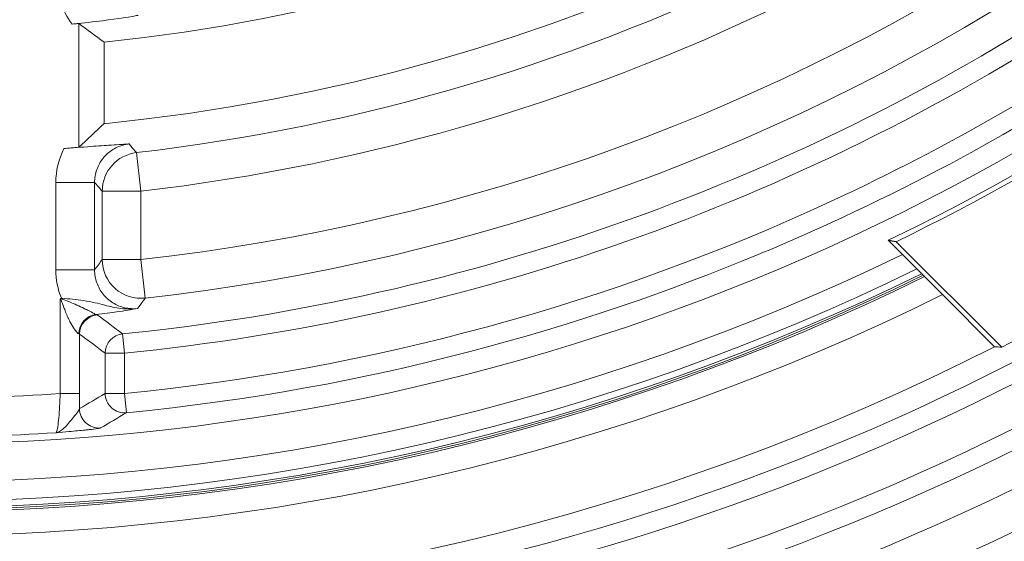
# Model space of a CAD drawing. Header units: inches. Extents: x -2.8 to 15.2, y -6.6 to 17.6.
# Tile 74 of 83: x 11.79 to 12.789, y 11.704 to 12.233. Entities that reach past the tile are written whole.
import ezdxf

# ---------------------------------------------------------------- set-up
doc = ezdxf.new("R2010")
doc.units = ezdxf.units.IN
doc.header["$MEASUREMENT"] = 0
doc.layers.add('Visible (ANSI)', color=7, linetype='Continuous', lineweight=18)
doc.layers.add('Visible Narrow (ANSI)', color=7, linetype='Continuous', lineweight=18)

msp = doc.modelspace()

# ---------------------------------------------------------------- linework, layer by layer
at = {"layer": 'Visible (ANSI)'}
for p, q in [((11.84937, 12.10367), (11.84937, 12.22931)), ((11.87516, 12.21025), (11.87516, 12.12764)), ((12.7794, 12.13483), (12.77942, 12.1348)), ((12.7258, 11.95427), (12.67078, 12.0093)), ((12.67896, 12.00792), (12.7859, 11.90098)), ((12.77871, 11.90137), (12.7258, 11.95427)), ((12.35139, 11.94733), (12.35139, 11.94733)), ((12.15729, 11.89532), (12.15728, 11.89533)), ((11.83449, 11.81874), (11.83448, 11.81874))]:
    msp.add_line(p, q, dxfattribs=at)
for radius in [3.54528, 3.31315, 3.31102, 3.13695, 2.2559]:
    msp.add_circle((11.68163, 14.05867), radius, dxfattribs=at)
for radius, start, end in [(1.9407, 275.72306, 354.27694), (1.85852, 275.97702, 354.02298), (3.1122, 273.71738, 354.88595), (2.99221, 274.34634, 332.35247), (3.03346, 273.81402, 332.2084), (2.27559, 295.76468, 310.13691), (2.2804, 295.93483, 310.02585), (1.83703, 275.03452, 275.23886), (2.42384, 297.10261, 310.32089), (1.96218, 274.46411, 274.90387), (2.3248, 243.81266, 296.18734), (2.32295, 243.82825, 296.17175), (2.32087, 243.84577, 296.15423), (2.34921, 243.61001, 296.38999), (2.42023, 243.04475, 296.95525)]:
    msp.add_arc((11.68163, 14.05867), radius, start, end, dxfattribs=at)
for centre, major_axis, ratio, start_param, end_param in [((16.30344, 14.05867), (5.54772, 0), 0.553122, 3.780303, 3.788061), ((5.95799, 14.05867), (6.87029, 0), 0.553122, 5.742809, 5.750151), ((11.86857, 11.9144), (0.00133, 0.01964), 0.962015, 0.160863, 1.635751), ((15.29455, 17.67159), (-4.81809, -4.81809), 0.661589, 0.535738, 0.53712)]:
    msp.add_ellipse(centre, major_axis=major_axis, ratio=ratio, start_param=start_param, end_param=end_param, dxfattribs=at)
for points, knots in [([(11.84284, 12.22872), (11.84671, 12.22906), (11.85573, 12.22988), (11.88436, 12.23332), (11.89728, 12.23541), (11.90889, 12.23736), (11.90897, 12.23738), (11.90977, 12.23751)], [-0.1993264, -0.1993264, -0.1993264, -0.1993264, -0.1176938, -0.1176938, 0, 0, 0.0087591, 0.0087591, 0.0087591, 0.0087591]), ([(11.9005, 12.10707), (11.90047, 12.10707), (11.90017, 12.10705), (11.89963, 12.10702), (11.89873, 12.10696), (11.89689, 12.10683), (11.89611, 12.10678), (11.89372, 12.10663), (11.89211, 12.10652), (11.88702, 12.10619), (11.88349, 12.10596), (11.87392, 12.10532), (11.86668, 12.10483), (11.84758, 12.10346), (11.83933, 12.10282), (11.83436, 12.10244)], [-0.56847824, -0.56847824, -0.56847824, -0.56847824, -0.5665866, -0.5665866, -0.56195491, -0.56195491, -0.55848882, -0.55848882, -0.55147168, -0.55147168, -0.53663503, -0.53663503, -0.51336239, -0.51336239, -0.48431795, -0.48431795, -0.48431795, -0.48431795]), ([(11.83069, 11.94914), (11.83071, 11.94927), (11.83074, 11.9494), (11.83077, 11.94953), (11.83078, 11.94956), (11.83079, 11.94959), (11.8308, 11.94962), (11.83082, 11.94973), (11.83086, 11.94983), (11.83092, 11.94992), (11.83096, 11.94998), (11.83101, 11.95004), (11.83108, 11.95009)], [0, 0, 0, 0, 0.3797686, 0.3797686, 0.3797686, 0.4761704, 0.4761704, 0.4761704, 0.7768668, 0.7768668, 0.7768668, 0.9990954, 0.9990954, 0.9990954, 0.9990954]), ([(11.8264, 11.81416), (11.82878, 11.81446), (11.83126, 11.81586), (11.83374, 11.81805), (11.83654, 11.82052), (11.83939, 11.82407), (11.84234, 11.82769), (11.84299, 11.82849), (11.84364, 11.82928), (11.84428, 11.83006), (11.84578, 11.83189), (11.84725, 11.83365), (11.84839, 11.83521), (11.84936, 11.83652), (11.85008, 11.8377), (11.85024, 11.83856)], [0, 0, 0, 0, 0.2892077, 0.2892077, 0.2892077, 0.6151792, 0.6151792, 0.6151792, 0.6872933, 0.6872933, 0.6872933, 0.8569977, 0.8569977, 0.8569977, 0.9996252, 0.9996252, 0.9996252, 0.9996252])]:
    msp.add_open_spline(points, degree=3, knots=knots, dxfattribs=at)
msp.add_open_spline([(12.67078, 12.0093), (12.67487, 12.00861), (12.67896, 12.00792)], degree=2, dxfattribs=at)
at = {"layer": 'Visible Narrow (ANSI)'}
for p, q in [((12.77119, 12.13016), (12.7712, 12.13013)), ((12.78104, 12.11309), (12.78106, 12.11306)), ((11.90805, 12.09827), (11.91256, 12.05919)), ((12.70943, 12.09649), (12.70937, 12.0965)), ((12.73894, 12.08985), (12.7389, 12.08986)), ((12.68463, 12.08369), (12.68458, 12.08371)), ((12.71214, 12.0757), (12.71212, 12.0757)), ((11.86556, 12.06796), (11.82621, 12.06796)), ((11.82621, 11.97932), (11.82621, 12.06796)), ((11.86556, 12.06796), (11.86556, 11.97932)), ((11.87322, 11.98979), (11.87322, 12.05919)), ((11.87322, 12.05919), (11.91256, 12.05919)), ((11.91256, 12.05919), (11.91256, 11.98979)), ((11.87322, 11.98979), (11.91256, 11.98979)), ((11.91256, 11.98979), (11.91693, 11.9507)), ((11.86556, 11.97932), (11.82621, 11.97932)), ((11.83069, 11.85388), (11.83069, 11.94914)), ((11.87049, 11.93441), (11.87049, 11.93441)), ((11.85034, 11.91414), (11.85034, 11.85388)), ((11.89396, 11.91446), (11.8959, 11.89489)), ((12.26001, 11.90014), (12.26003, 11.90006)), ((11.87624, 11.89489), (11.8959, 11.89489)), ((11.87624, 11.85398), (11.87624, 11.89489)), ((11.8959, 11.89489), (11.8959, 11.85398)), ((11.83069, 11.85388), (11.85034, 11.85388)), ((11.87624, 11.85398), (11.8959, 11.85398)), ((11.8978, 11.83439), (11.8959, 11.85398))]:
    msp.add_line(p, q, dxfattribs=at)
for radius, start, end in [(2.44241, 275.04085, 354.95915), (2.46209, 275.04085, 354.95915), (2.50281, 274.95863, 355.04137), (2.73737, 274.54342, 355.45658), (2.52248, 274.95863, 355.04137), (2.75703, 274.54342, 355.45658), (2.79808, 274.47662, 355.52338), (2.81775, 274.47662, 355.52338), (2.55783, 274.94212, 355.05788), (2.59716, 292.86194, 354.89867), (3.2572, 189.06295, 350.93705), (3.21783, 190.10187, 349.89813), (3.20919, 190.44355, 349.55645), (3.18951, 190.44355, 349.55645), (2.08173, 276.36912, 330.74304), (2.12106, 276.36912, 330.74304), (1.97343, 276.58829, 296.63705), (2.01276, 276.58829, 296.63705), (2.29472, 244.06871, 295.93129), (2.3144, 243.90044, 296.09956), (2.66096, 292.79326, 307.89391), (2.7003, 274.79448, 307.72581), (2.20982, 266.13239, 273.86761), (2.24917, 266.30944, 273.69056), (2.85515, 274.43724, 307.81244), (2.88662, 274.43724, 307.81244)]:
    msp.add_arc((11.68163, 14.05867), radius, start, end, dxfattribs=at)
for centre, major_axis, ratio, start_param, end_param in [((11.92024, 12.27933), (-0.09307, -0.01485), 0.900908, 6.140266, 6.744293), ((11.91341, 12.06812), (-0.08719, -0.00126), 0.936355, 5.834009, 6.26973), ((11.91256, 12.05919), (0.02963, 0.02592), 0.998597, 0.967715, 2.422172), ((11.91256, 11.98979), (-0.0318, 0.02322), 0.998251, 0.631478, 2.31173), ((11.92934, 11.98377), (-0.10205, -0.01722), 0.859518, 6.139164, 6.469788), ((11.87, 11.91414), (0.0118, 0.01576), 0.997864, 0.731197, 2.212292), ((11.8288, 11.93021), (0.03954, 0.00344), 0.043546, 0.048557, 0.27035), ((15.63264, 13.4598), (-4.96143, 0.67108), 0.567409, 0.789448, 0.797304), ((11.83129, 11.91076), (0.01908, 0.00332), 0.085887, 0.037552, 0.265195), ((17.09677, 14.05867), (6.52358, 0), 0.553122, 3.778019, 3.784669), ((11.8959, 11.89489), (0.01169, 0.01584), 0.997885, 0.735631, 2.205658), ((10.11565, 14.05867), (-3.09477, 0), 0.866223, 2.165775, 2.175956), ((11.84732, 11.85388), (0, -0.05777), 0.052336, 1.302578, 1.570787), ((11.8959, 11.85398), (-0.01012, 0.01689), 0.998139, 1.031786, 2.697924), ((11.8699, 11.83856), (-0.00996, 0.01698), 0.99816, 1.041351, 2.695225), ((10.55431, 13.52611), (-2.5428, -0.7538), 0.793164, 1.868409, 1.880084)]:
    msp.add_ellipse(centre, major_axis=major_axis, ratio=ratio, start_param=start_param, end_param=end_param, dxfattribs=at)
for points, knots in [([(13.90556, 13.83395), (13.90415, 13.81999), (13.90261, 13.80605), (13.90094, 13.79213), (13.87244, 13.55481), (13.8055, 13.32213), (13.70365, 13.10588), (13.70196, 13.10229), (13.70021, 13.09858), (13.6974, 13.09273), (13.6946, 13.08689), (13.69219, 13.08192), (13.6902, 13.07784), (13.68869, 13.07475), (13.68742, 13.07217), (13.68639, 13.07008), (13.68538, 13.06802), (13.68461, 13.06648), (13.68402, 13.06528), (13.68362, 13.06449), (13.6832, 13.06362), (13.68222, 13.06166), (13.67831, 13.05382), (13.67419, 13.04569), (13.67044, 13.03837), (13.6685, 13.0346), (13.66672, 13.03115), (13.66502, 13.0279), (13.66015, 13.01853), (13.65607, 13.01082), (13.6513, 13.00196), (13.64858, 12.9969), (13.64574, 12.99167), (13.64273, 12.98618), (13.63154, 12.96581), (13.61801, 12.9417), (13.59814, 12.90876), (13.59722, 12.90723), (13.59631, 12.90573), (13.59542, 12.90427), (13.58411, 12.88561), (13.57523, 12.87156), (13.5691, 12.86192), (13.56579, 12.85673), (13.56327, 12.85282), (13.56157, 12.85018), (13.56114, 12.84953), (13.56103, 12.84935), (13.56074, 12.8489), (13.56044, 12.84844), (13.55997, 12.8477), (13.55881, 12.84592), (13.5565, 12.84236), (13.5542, 12.83884), (13.55191, 12.83535), (13.54948, 12.83164), (13.54708, 12.82801), (13.5447, 12.82443), (13.53567, 12.81085), (13.52696, 12.79805), (13.51812, 12.78531), (13.51173, 12.77609), (13.50526, 12.76691), (13.49852, 12.75751), (13.49595, 12.75391), (13.49336, 12.75033), (13.49077, 12.74675), (13.47473, 12.72463), (13.45828, 12.7028), (13.44144, 12.68128), (13.43165, 12.66878), (13.42174, 12.65639), (13.41169, 12.6441), (13.40667, 12.63796), (13.40161, 12.63184), (13.39652, 12.62575), (13.39398, 12.6227), (13.39142, 12.61967), (13.38966, 12.61758), (13.38879, 12.61654), (13.38871, 12.61645), (13.38863, 12.61636), (13.38743, 12.61494), (13.3768, 12.60213), (13.35597, 12.57857), (13.34556, 12.56679), (13.33258, 12.55234), (13.31682, 12.53542), (13.30643, 12.52427), (13.29483, 12.51204), (13.28195, 12.49882), (13.27529, 12.49199), (13.26791, 12.48453), (13.26208, 12.4787), (13.25987, 12.47649), (13.25881, 12.47543), (13.25878, 12.4754), (13.25798, 12.47461), (13.25305, 12.46966), (13.24386, 12.46068), (13.23157, 12.44866), (13.21168, 12.42939), (13.1834, 12.40374), (13.13473, 12.3596), (13.06132, 12.29611), (12.95631, 12.22319), (12.86901, 12.16256), (12.75967, 12.09545), (12.62435, 12.03249), (12.59691, 12.01972), (12.5684, 12.00714), (12.53881, 11.99486), (12.36333, 11.92203), (12.14877, 11.85878), (11.8978, 11.83439)], [-0.006836, -0.006836, -0.006836, -0.006836, 0.006963, 0.006963, 0.006963, 0.242188, 0.242188, 0.242188, 0.246094, 0.246094, 0.246094, 0.25, 0.25, 0.25, 0.252947, 0.252947, 0.252947, 0.255859, 0.255859, 0.255859, 0.257813, 0.257813, 0.257813, 0.265625, 0.265625, 0.265625, 0.269651, 0.269651, 0.269651, 0.28125, 0.28125, 0.28125, 0.287882, 0.287882, 0.287882, 0.3125, 0.3125, 0.3125, 0.313641, 0.313641, 0.313641, 0.328125, 0.328125, 0.328125, 0.335938, 0.335938, 0.335938, 0.337891, 0.337891, 0.337891, 0.339844, 0.339844, 0.339844, 0.34375, 0.34375, 0.34375, 0.347897, 0.347897, 0.347897, 0.363618, 0.363618, 0.363618, 0.375, 0.375, 0.375, 0.379353, 0.379353, 0.379353, 0.40625, 0.40625, 0.40625, 0.421875, 0.421875, 0.421875, 0.429688, 0.429688, 0.429688, 0.433594, 0.433594, 0.433594, 0.435547, 0.435547, 0.435547, 0.46582, 0.46582, 0.46582, 0.480957, 0.480957, 0.480957, 0.490936, 0.490936, 0.490936, 0.496094, 0.496094, 0.496094, 0.498047, 0.498047, 0.498047, 0.552357, 0.552357, 0.552357, 0.625, 0.625, 0.625, 0.75, 0.75, 0.75, 0.853924, 0.853924, 0.853924, 0.875, 0.875, 0.875, 1, 1, 1, 1]), ([(11.8959, 11.85398), (12.14467, 11.87816), (12.38941, 11.94488), (12.61605, 12.05033), (12.84269, 12.15577), (13.05093, 12.29959), (13.2301, 12.47475), (13.31689, 12.55959), (13.39616, 12.65094), (13.46792, 12.74881), (13.47023, 12.75196), (13.47188, 12.75421), (13.47484, 12.7583), (13.48076, 12.76646), (13.486, 12.77373), (13.49049, 12.78011), (13.49499, 12.7865), (13.49768, 12.7904), (13.50183, 12.79661), (13.50597, 12.80283), (13.51011, 12.80925), (13.51424, 12.81589), (13.51837, 12.82252), (13.5232, 12.8306), (13.52659, 12.83642), (13.5393, 12.85825), (13.55291, 12.88392), (13.56738, 12.91346), (13.56834, 12.91543), (13.57016, 12.91916), (13.57029, 12.91942), (13.5722, 12.92336), (13.5841, 12.94833), (13.60571, 12.99448), (13.60715, 12.99756), (13.60923, 13.00197), (13.61018, 13.00399), (13.61398, 13.01206), (13.61755, 13.01959), (13.62091, 13.02658), (13.62426, 13.03357), (13.62689, 13.03899), (13.63031, 13.04594), (13.63373, 13.05289), (13.63721, 13.0598), (13.6407, 13.06672), (13.64418, 13.07363), (13.64843, 13.08209), (13.65114, 13.08747), (13.65928, 13.10359), (13.66869, 13.12339), (13.67934, 13.14692), (13.68289, 13.15476), (13.68728, 13.1646), (13.6904, 13.17168), (13.70289, 13.19998), (13.71481, 13.22864), (13.7261, 13.25748), (13.74868, 13.31516), (13.76876, 13.37355), (13.78649, 13.43324), (13.82197, 13.55262), (13.84709, 13.67381), (13.86186, 13.79683)], [0, 0, 0, 0, 0.25, 0.25, 0.25, 0.5, 0.5, 0.5, 0.621094, 0.621094, 0.621094, 0.625, 0.625, 0.625, 0.632813, 0.632813, 0.632813, 0.640625, 0.640625, 0.640625, 0.648438, 0.648438, 0.648438, 0.65625, 0.65625, 0.65625, 0.685547, 0.685547, 0.685547, 0.6875, 0.6875, 0.6875, 0.716797, 0.716797, 0.716797, 0.71875, 0.71875, 0.71875, 0.726563, 0.726563, 0.726563, 0.734375, 0.734375, 0.734375, 0.742188, 0.742188, 0.742188, 0.75, 0.75, 0.75, 0.773438, 0.773438, 0.773438, 0.78125, 0.78125, 0.78125, 0.8125, 0.8125, 0.8125, 0.875, 0.875, 0.875, 1, 1, 1, 1]), ([(11.89396, 11.91446), (12.2437, 11.9491), (12.58445, 12.07092), (12.87688, 12.26588), (13.01436, 12.35754), (13.14126, 12.4651), (13.25421, 12.58568), (13.26892, 12.60139), (13.2834, 12.61732), (13.29764, 12.63346), (13.30476, 12.64154), (13.31182, 12.64966), (13.31882, 12.65784), (13.32581, 12.66602), (13.33159, 12.67285), (13.33962, 12.68253), (13.35569, 12.70189), (13.36855, 12.71803), (13.38008, 12.73286), (13.38584, 12.74028), (13.39198, 12.74827), (13.39846, 12.75687), (13.4017, 12.76116), (13.40502, 12.76561), (13.40843, 12.77021), (13.41014, 12.77251), (13.41186, 12.77485), (13.41361, 12.77722), (13.41535, 12.7796), (13.41817, 12.78345), (13.41891, 12.78446), (13.42335, 12.79056), (13.43158, 12.80189), (13.44329, 12.81865), (13.44719, 12.82423), (13.45236, 12.83172), (13.45613, 12.83724), (13.46744, 12.8538), (13.47687, 12.86809), (13.48459, 12.87999), (13.48717, 12.88395), (13.48857, 12.88611), (13.49175, 12.89109), (13.49813, 12.90104), (13.50415, 12.91059), (13.50982, 12.91974), (13.51265, 12.92431), (13.5154, 12.92878), (13.51807, 12.93314), (13.5194, 12.93533), (13.52071, 12.93748), (13.522, 12.93961), (13.52329, 12.94174), (13.52523, 12.94495), (13.52581, 12.94592), (13.5305, 12.95371), (13.54166, 12.97211), (13.55832, 13.00169)], [0, 0, 0, 0, 0.510151, 0.510151, 0.510151, 0.75, 0.75, 0.75, 0.78125, 0.78125, 0.78125, 0.796875, 0.796875, 0.796875, 0.8125, 0.8125, 0.8125, 0.84375, 0.84375, 0.84375, 0.859375, 0.859375, 0.859375, 0.867188, 0.867188, 0.867188, 0.871094, 0.871094, 0.871094, 0.875, 0.875, 0.875, 0.898438, 0.898438, 0.898438, 0.90625, 0.90625, 0.90625, 0.929688, 0.929688, 0.929688, 0.9375, 0.9375, 0.9375, 0.953125, 0.953125, 0.953125, 0.960938, 0.960938, 0.960938, 0.964844, 0.964844, 0.964844, 0.96875, 0.96875, 0.96875, 1, 1, 1, 1]), ([(13.59259, 12.98239), (13.58583, 12.97039), (13.57967, 12.95967), (13.5741, 12.95024), (13.56854, 12.9408), (13.56474, 12.93449), (13.55919, 12.92578), (13.55087, 12.91272), (13.54179, 12.89931), (13.53193, 12.88556), (13.52864, 12.88098), (13.52431, 12.87507), (13.52181, 12.8717), (13.50432, 12.84813), (13.48103, 12.81914), (13.45192, 12.78473), (13.44776, 12.77982), (13.44264, 12.7738), (13.43909, 12.76966), (13.42669, 12.75517), (13.41423, 12.74073), (13.40184, 12.72623), (13.40007, 12.72416), (13.39711, 12.7207), (13.39653, 12.72002), (13.39244, 12.71525), (13.38122, 12.70191), (13.363, 12.67992), (13.3604, 12.67678), (13.35649, 12.67206), (13.35476, 12.66997), (13.32701, 12.63654), (13.2984, 12.6041), (13.26856, 12.57223), (13.14919, 12.44479), (13.01634, 12.33331), (12.87011, 12.23786), (12.72388, 12.14241), (12.56721, 12.06527), (12.40366, 12.00769), (12.24012, 11.95012), (12.06968, 11.9121), (11.8959, 11.89489)], [0, 0, 0, 0, 0.015625, 0.015625, 0.015625, 0.03125, 0.03125, 0.03125, 0.054687, 0.054687, 0.054687, 0.0625, 0.0625, 0.0625, 0.117187, 0.117187, 0.117187, 0.125, 0.125, 0.125, 0.152344, 0.152344, 0.152344, 0.15625, 0.15625, 0.15625, 0.183594, 0.183594, 0.183594, 0.1875, 0.1875, 0.1875, 0.25, 0.25, 0.25, 0.5, 0.5, 0.5, 0.750018, 0.750018, 0.750018, 1, 1, 1, 1]), ([(11.9005, 12.10707), (11.89907, 12.10692), (11.89765, 12.10668), (11.89625, 12.10637), (11.89195, 12.10541), (11.88776, 12.10369), (11.88403, 12.10136), (11.88029, 12.09903), (11.87691, 12.09602), (11.87416, 12.09258), (11.87141, 12.08914), (11.86922, 12.08517), (11.86776, 12.08101), (11.86631, 12.07684), (11.86555, 12.07237), (11.86556, 12.06796)], [0, 0, 0, 0, 0.074474, 0.074474, 0.074474, 0.305618, 0.305618, 0.305618, 0.536786, 0.536786, 0.536786, 0.768266, 0.768266, 0.768266, 1, 1, 1, 1]), ([(11.9005, 12.10707), (11.90097, 12.10653), (11.90144, 12.10598), (11.9019, 12.10543), (11.90395, 12.10304), (11.906, 12.10065), (11.90805, 12.09827)], [0, 0, 0, 0, 0.186289, 0.186289, 0.186289, 1, 1, 1, 1]), ([(11.86556, 11.97932), (11.86555, 11.9749), (11.8663, 11.97043), (11.86776, 11.96626), (11.86921, 11.96209), (11.8714, 11.95812), (11.87416, 11.95467), (11.87691, 11.95123), (11.88029, 11.94822), (11.88403, 11.94589), (11.88776, 11.94356), (11.89195, 11.94185), (11.89624, 11.94089), (11.90043, 11.93996), (11.90482, 11.93971), (11.90908, 11.94018)], [0, 0, 0, 0, 0.201588, 0.201588, 0.201588, 0.402879, 0.402879, 0.402879, 0.603765, 0.603765, 0.603765, 0.804517, 0.804517, 0.804517, 1, 1, 1, 1]), ([(11.84963, 11.9144), (11.84858, 11.91454), (11.84648, 11.91691), (11.84464, 11.91966), (11.84331, 11.92163), (11.84201, 11.92388), (11.8408, 11.92625), (11.84063, 11.92659), (11.84046, 11.92692), (11.84029, 11.92726), (11.83859, 11.93067), (11.83704, 11.93428), (11.83559, 11.93791), (11.83502, 11.93935), (11.83447, 11.94079), (11.83392, 11.94225), (11.83366, 11.94295), (11.8334, 11.94365), (11.83314, 11.94436), (11.83297, 11.94483), (11.83279, 11.9453), (11.83262, 11.94577), (11.83239, 11.9464), (11.83217, 11.94706), (11.83195, 11.94766), (11.83174, 11.9482), (11.83161, 11.94882), (11.83131, 11.94932), (11.83124, 11.94944), (11.83119, 11.94959), (11.83107, 11.94968), (11.83088, 11.94983), (11.83077, 11.94937), (11.83069, 11.94914)], [0, 0, 0, 0, 0.249122, 0.249122, 0.249122, 0.428396, 0.428396, 0.428396, 0.453714, 0.453714, 0.453714, 0.709769, 0.709769, 0.709769, 0.810981, 0.810981, 0.810981, 0.859914, 0.859914, 0.859914, 0.8926, 0.8926, 0.8926, 0.93593, 0.93593, 0.93593, 0.974321, 0.974321, 0.974321, 0.983911, 0.983911, 0.983911, 1, 1, 1, 1]), ([(11.83108, 11.95009), (11.83119, 11.95017), (11.8313, 11.95025), (11.83146, 11.95037), (11.83152, 11.9504), (11.83161, 11.95044), (11.83158, 11.95049), (11.83172, 11.95053)], [-0.000716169, -0.000716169, -0.000716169, -0.000716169, -0.000382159, -0.000382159, 0, 0, 0.000339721, 0.000339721, 0.000339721, 0.000339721]), ([(11.83108, 11.95009), (11.83127, 11.95009), (11.83146, 11.95006), (11.83165, 11.95002), (11.83193, 11.94996), (11.8322, 11.94988), (11.83247, 11.94979), (11.83286, 11.94966), (11.83325, 11.94952), (11.83364, 11.94938), (11.83451, 11.94906), (11.83537, 11.94872), (11.83623, 11.94839), (11.83753, 11.94788), (11.83884, 11.94736), (11.84013, 11.94683), (11.84517, 11.94477), (11.85018, 11.94254), (11.85506, 11.94013), (11.85647, 11.93944), (11.85787, 11.93872), (11.85923, 11.93803), (11.86018, 11.93754), (11.86111, 11.93705), (11.86198, 11.93659), (11.86288, 11.93611), (11.86372, 11.93567), (11.86442, 11.93529), (11.8648, 11.93509), (11.86513, 11.93491), (11.86543, 11.93476), (11.86601, 11.93445), (11.86641, 11.93423), (11.86664, 11.93411), (11.86675, 11.93405), (11.86682, 11.93401), (11.86683, 11.93399)], [0, 0, 0, 0, 0.012971, 0.012971, 0.012971, 0.032091, 0.032091, 0.032091, 0.059724, 0.059724, 0.059724, 0.12171, 0.12171, 0.12171, 0.215763, 0.215763, 0.215763, 0.581849, 0.581849, 0.581849, 0.687382, 0.687382, 0.687382, 0.761717, 0.761717, 0.761717, 0.839125, 0.839125, 0.839125, 0.880123, 0.880123, 0.880123, 0.961974, 0.961974, 0.961974, 1, 1, 1, 1]), ([(11.83172, 11.95053), (11.83953, 11.95002), (11.8472, 11.9493), (11.85425, 11.94822), (11.85834, 11.94759), (11.86228, 11.94684), (11.86606, 11.94598), (11.8693, 11.94524), (11.87256, 11.94434), (11.87579, 11.9435), (11.88118, 11.94209), (11.8866, 11.94082), (11.89203, 11.94016), (11.89766, 11.93947), (11.90329, 11.93941), (11.90908, 11.94018)], [0.0007029, 0.0007029, 0.0007029, 0.0007029, 0.2660808, 0.2660808, 0.2660808, 0.4197353, 0.4197353, 0.4197353, 0.5514674, 0.5514674, 0.5514674, 0.7718752, 0.7718752, 0.7718752, 1, 1, 1, 1]), ([(11.91693, 11.9507), (11.91644, 11.95004), (11.91595, 11.94939), (11.91547, 11.94874), (11.91334, 11.94588), (11.91121, 11.94303), (11.90908, 11.94018)], [0, 0, 0, 0, 0.18615, 0.18615, 0.18615, 1, 1, 1, 1]), ([(11.90908, 11.94018), (11.90592, 11.9396), (11.90265, 11.93902), (11.89911, 11.93842), (11.89567, 11.93785), (11.89196, 11.93726), (11.88789, 11.93667), (11.88493, 11.93624), (11.88174, 11.9358), (11.87832, 11.93536), (11.87473, 11.9349), (11.87086, 11.93444), (11.86683, 11.93399)], [0, 0, 0, 0, 0.2925292, 0.2925292, 0.2925292, 0.5766801, 0.5766801, 0.5766801, 0.7832877, 0.7832877, 0.7832877, 0.9999933, 0.9999933, 0.9999933, 0.9999933]), ([(11.8264, 11.81416), (11.8266, 11.81423), (11.82681, 11.81456), (11.82702, 11.81511), (11.82738, 11.81609), (11.82777, 11.81784), (11.82813, 11.8202), (11.8285, 11.82256), (11.82886, 11.82561), (11.82919, 11.82909), (11.82952, 11.83256), (11.82982, 11.83655), (11.83007, 11.84075), (11.83033, 11.84494), (11.83054, 11.84944), (11.83069, 11.85388)], [0, 0, 0, 0, 0.122783, 0.122783, 0.122783, 0.342112, 0.342112, 0.342112, 0.561655, 0.561655, 0.561655, 0.780899, 0.780899, 0.780899, 1, 1, 1, 1]), ([(11.87156, 11.81896), (11.87128, 11.8188), (11.86999, 11.81855), (11.86795, 11.81825), (11.86592, 11.81796), (11.86313, 11.81761), (11.85988, 11.81725), (11.85868, 11.81712), (11.85741, 11.81698), (11.85609, 11.81684), (11.85117, 11.81633), (11.84549, 11.81579), (11.83966, 11.81528), (11.83532, 11.81489), (11.83082, 11.81451), (11.8264, 11.81416)], [0, 0, 0, 0, 0.2117394, 0.2117394, 0.2117394, 0.4222105, 0.4222105, 0.4222105, 0.499597, 0.499597, 0.499597, 0.7866007, 0.7866007, 0.7866007, 1, 1, 1, 1])]:
    msp.add_open_spline(points, degree=3, knots=knots, dxfattribs=at)
for points in [[(11.87322, 12.05919), (11.87066, 12.06211), (11.86811, 12.06503), (11.86556, 12.06796)], [(11.86556, 11.97932), (11.86811, 11.9828), (11.87066, 11.98629), (11.87322, 11.98979)], [(11.87951, 11.94255), (11.87956, 11.9426), (11.87962, 11.94265), (11.87967, 11.94269)], [(11.88935, 11.94053), (11.88939, 11.94057), (11.88943, 11.94061), (11.88947, 11.94066)]]:
    msp.add_open_spline(points, degree=3, dxfattribs=at)

doc.saveas('drawing.dxf')
